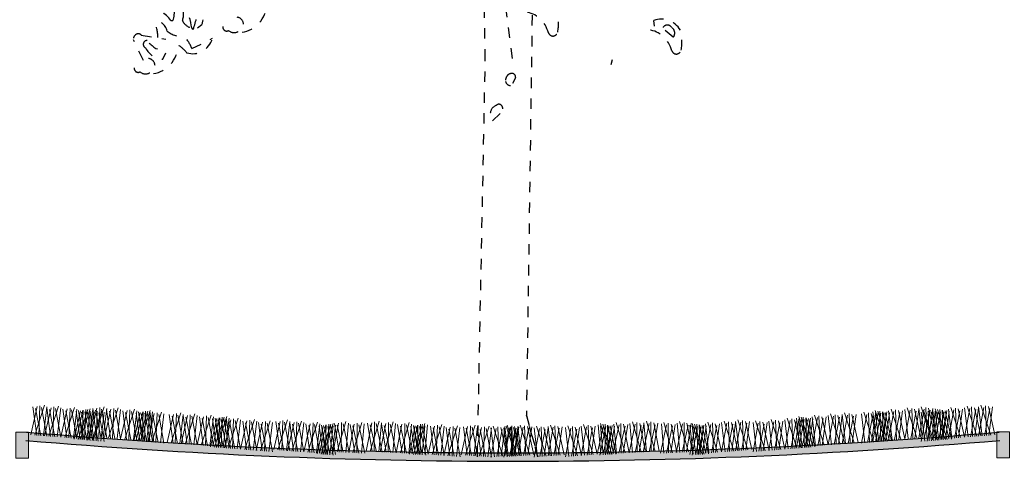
# Model space of a CAD drawing. Header units: metres. Extents: x 104013 to 108981, y 427946 to 428479.
# Tile 59 of 256: x 108739.17 to 108748.63, y 428229.35 to 428233.6. Entities that reach past the tile are written whole.
import ezdxf

# ---------------------------------------------------------------- set-up
doc = ezdxf.new("R2010")
doc.units = ezdxf.units.M
doc.linetypes.add('DASHED2', pattern=[0.375, 0.25, -0.125])
doc.layers.add('N-WE-GR-GRAS_GAZON-V', color=7, linetype='Continuous', lineweight=18, true_color=0xdbffb8)
doc.layers.add('N-WE-GR-HEESTER-SD', color=7, linetype='Continuous', lineweight=0, true_color=0x00c700)
for name, color, linetype, lineweight in [('N-WE-IE-MEUBILAIR_WEGMEUBILAIR_LICHTMAST-SD', 251, 'Continuous', 25), ('N-WE-VH-VERHARDING-GD', 7, 'Continuous', 25), ('N-XX-VH-KANTOPSLUITING_OPSLUITBAND-SD', 150, 'Continuous', 0)]:
    doc.layers.add(name, color=color, linetype=linetype, lineweight=lineweight)

# ---------------------------------------------------------------- blocks, each defined once
blk = doc.blocks.new('bloemrijkmengsel')
for points in [[(0.0394, 0.001), (0.1028, 0.2972)], [(0.0786, 0.0019), (0.0597, 0.286)], [(0.1224, 0.003), (0.1269, 0.2842)], [(0.0579, 0.0014), (-0.0067, 0.27)], [(0, 0), (0.0333, 0.276)], [(0.0988, 0.0024), (0.021, 0.2569)], [(0.1557, 0.0038), (0.0769, 0.2727)]]:
    blk.add_lwpolyline(points)
blk = doc.blocks.new('opsluitband 12')
blk.add_hatch(color=253).paths.add_polyline_path([(-0.1, -0.25), (0.02, -0.25), (0.02, 0), (-0.1, 0)])
at = {"flags": 128}
blk.add_lwpolyline([(-0.1, -0.25), (0.02, -0.25), (0.02, 0), (-0.1, 0)], close=True, dxfattribs=at)

msp = doc.modelspace()

# ---------------------------------------------------------------- hatches: boundary and pattern name
at = {"layer": 'N-WE-GR-GRAS_GAZON-V', "true_color": 0xbaff75}
h = msp.add_hatch(color=71, dxfattribs=at)
h.dxf.hatch_style = 1
h.paths.add_polyline_path([(108748.5882, 428229.5546), (108748.5813, 428229.6343, -0.042781), (108739.2313, 428229.6343), (108739.2245, 428229.5546, 0.042781)])

# ---------------------------------------------------------------- linework, layer by layer
at = {"layer": 'N-WE-IE-MEUBILAIR_WEGMEUBILAIR_LICHTMAST-SD', "linetype": 'DASHED2', "ltscale": 0.2}
for p, q in [((108743.9037, 428233.2243), (108743.7575, 428234.3612)), ((108743.6429, 428233.2138), (108743.6278, 428234.0216)), ((108740.6199, 428233.5867), (108740.6406, 428233.5867)), ((108744.093, 428233.6396), (108744.0381, 428229.7949)), ((108745.2699, 428233.5349), (108745.263, 428233.5888)), ((108740.8343, 428233.5022), (108740.8205, 428233.5175)), ((108740.8758, 428233.5175), (108740.9174, 428233.5483)), ((108745.4498, 428233.4273), (108745.3667, 428233.4965)), ((108740.357, 428233.2024), (108740.2601, 428233.4022)), ((108740.3362, 428233.4483), (108740.5714, 428233.4099)), ((108740.8205, 428233.3177), (108741.0211, 428233.4176)), ((108740.5438, 428233.2177), (108740.5714, 428233.2792)), ((108743.5672, 428229.3983), (108743.6429, 428233.2138)), ((108744.8619, 428233.2101), (108744.8481, 428233.1639)), ((108743.9071, 428232.9871), (108743.9348, 428233.0409)), ((108743.7134, 428232.6258), (108743.8172, 428232.7258)), ((108744.0381, 428229.7949), (108744.148, 428229.3983)), ((108744.148, 428229.3983), (108744.0381, 428229.7949)), ((108744.0381, 428229.7949), (108744.0381, 428229.7949))]:
    msp.add_line(p, q, dxfattribs=at)
for centre, major_axis, start_param, end_param in [((108740.3635, 428233.4508), (0, 0.5122), -1.44005, -0.607965), ((108740.4296, 428233.6751), (0, 0.2506), 4.35185, 5.279091), ((108740.6, 428233.6521), (0, 0.1591), 4.28926, 6.14385), ((108740.4112, 428233.4114), (0, 0.2907), -0.923493, 0.02217), ((108739.6475, 428234.0058), (0, 1.4116), 4.347585, 4.528858), ((108741.0831, 428233.5241), (0, 0.1858), 0.039665, 1.440284), ((108741.2709, 428233.7835), (0, 0.3099), 3.265972, 4.588009), ((108740.4648, 428233.4478), (0, 0.1394), -1.287702, 0.087602), ((108740.2258, 428233.427), (0, 0.2995), 4.706574, 5.274803), ((108740.8378, 428233.6521), (0, 0.1359), 2.072428, 2.999668), ((108741.254, 428233.5465), (0, 0.0728), -1.483457, 0.765916), ((108744.0079, 428233.3905), (0, 0.2797), -1.284581, -0.080052), ((108743.9854, 428233.5577), (0, 0.4014), 4.510451, 4.994284), ((108745.3356, 428233.353), (0, 0.2492), -0.957113, 0.329871), ((108740.7364, 428233.7192), (0, 0.2867), 2.516071, 3.199526), ((108741.1567, 428233.5291), (0, 0.0423), 1.552636, 3.61335), ((108741.2282, 428233.5762), (0, 0.1039), 2.52453, 4.486614), ((108745.1944, 428233.2177), (0, 0.2797), -1.284581, -0.080052), ((108745.393, 428233.486), (0, 0.0583), -0.956725, 1.110269), ((108745.4106, 428233.4675), (0, 0.0592), 3.967799, 5.787276), ((108745.1719, 428233.3848), (0, 0.4014), 4.510451, 4.994284), ((108740.3064, 428233.4085), (0, 0.0518), -0.694182, 1.692876), ((108740.387, 428233.3594), (0, 0.0355), -0.141891, 2.846146), ((108740.5783, 428233.2216), (0, 0.2857), -1.227747, -0.737841), ((108740.8318, 428233.4923), (0, 0.2232), 2.839507, 4.370974), ((108744.2931, 428233.4923), (0, 0.0536), 2.010127, 4.426603), ((108740.5382, 428233.4191), (0, 0.2015), 2.054932, 3.172104), ((108740.6621, 428233.6878), (0, 0.4208), 2.421496, 2.899915), ((108740.4192, 428233.3869), (0, 0.3099), 3.265972, 4.588009), ((108740.5472, 428233.0601), (0, 0.3323), -0.85085, -0.520609), ((108745.4796, 428233.3194), (0, 0.0536), 2.010127, 4.426603), ((108740.4024, 428233.1499), (0, 0.0728), -1.483457, 0.765916), ((108740.3051, 428233.1324), (0, 0.0423), 1.552636, 3.61335), ((108740.3765, 428233.1795), (0, 0.1039), 2.52453, 4.486614), ((108743.8972, 428233.0128), (0, 0.0667), -0.049622, 1.725585), ((108743.9002, 428233.0409), (0, 0.0384), -1.570773, -0.000023), ((108743.8835, 428233.0164), (0, 0.0524), 1.839052, 3.203634), ((108743.7683, 428232.6879), (0, 0.087), 0.261823, 2.365122), ((108743.7737, 428232.7429), (0, 0.0407), 4.66945, 7.060472)]:
    msp.add_ellipse(centre, major_axis=major_axis, ratio=0.9, start_param=start_param, end_param=end_param, dxfattribs=at)
at = {"layer": 'N-WE-VH-VERHARDING-GD', "flags": 128}
for points in [[(108739.2313, 428229.6343, 0.042781), (108748.5813, 428229.6343)], [(108739.2313, 428229.6343, 0.042781), (108748.5813, 428229.6343)], [(108739.2245, 428229.5546, 0.042781), (108748.5882, 428229.5546, 0.042781)]]:
    msp.add_lwpolyline(points, format="xyb", dxfattribs=at)

# ---------------------------------------------------------------- block references
at = {"layer": 'N-WE-GR-HEESTER-SD'}
for p, rotation in [((108739.2726, 428229.6081), 354.1416983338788), ((108739.4067, 428229.5977), 354.1416983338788), ((108739.8479, 428229.5928), 354.1416983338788), ((108739.562, 428229.5857), 354.1416983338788), ((108739.6893, 428229.5672), 354.1416983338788), ((108739.7128, 428229.5739), 354.1416983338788), ((108739.8234, 428229.5568), 354.1416983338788), ((108739.982, 428229.5823), 354.1416983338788), ((108740.1373, 428229.5703), 354.1416983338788), ((108740.2646, 428229.5518), 354.1416983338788), ((108740.2881, 428229.5586), 354.1416983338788), ((108740.3987, 428229.5414), 354.1416983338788), ((108740.5842, 428229.5338), 354.1416983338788), ((108740.7184, 428229.5234), 354.1416983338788), ((108740.8736, 428229.5113), 354.1416983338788), ((108741.0244, 428229.4996), 354.1416983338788), ((108741.0009, 428229.4928), 354.1416983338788), ((108741.1351, 428229.4824), 354.1416983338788), ((108741.2904, 428229.4703), 354.1416983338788), ((108741.4411, 428229.4586), 354.1416983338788), ((108741.6085, 428229.4664), 354.1416983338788), ((108741.7427, 428229.4559), 354.1416983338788), ((108741.898, 428229.4439), 354.1416983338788), ((108742.0253, 428229.4254), 354.1416983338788), ((108742.0488, 428229.4322), 354.1416983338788), ((108742.1788, 428229.4464), 355.7331551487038), ((108742.3299, 428229.4389), 355.7331551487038), ((108742.497, 428229.4513), 355.7331551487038), ((108742.6314, 428229.4446), 355.7331551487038), ((108742.7869, 428229.4368), 355.7331551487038), ((108742.9147, 428229.4219), 355.7331551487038), ((108742.938, 428229.4293), 355.7331551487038), ((108743.0935, 428229.4216), 354.1416983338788), ((108743.2443, 428229.4099), 354.1416983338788), ((108743.4117, 428229.4176), 354.1416983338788), ((108743.5459, 428229.4072), 354.1416983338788)]:
    msp.add_blockref('bloemrijkmengsel', p, dxfattribs=dict(at, rotation=rotation))
at = {"layer": 'N-WE-GR-HEESTER-SD', "xscale": -1}
for p, rotation in [((108747.9648, 428229.5928), 5.858301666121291), ((108748.406, 428229.5977), 5.858301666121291), ((108748.5401, 428229.6081), 5.858301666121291), ((108746.7883, 428229.4996), 5.858301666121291), ((108746.9391, 428229.5113), 5.858301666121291), ((108747.0943, 428229.5234), 5.858301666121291), ((108747.2285, 428229.5338), 5.858301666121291), ((108747.414, 428229.5414), 5.858301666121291), ((108747.5246, 428229.5586), 5.858301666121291), ((108747.5481, 428229.5518), 5.858301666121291), ((108747.6754, 428229.5703), 5.858301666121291), ((108747.8307, 428229.5823), 5.858301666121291), ((108747.9893, 428229.5568), 5.858301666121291), ((108748.0999, 428229.5739), 5.858301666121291), ((108748.1234, 428229.5672), 5.858301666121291), ((108748.2507, 428229.5857), 5.858301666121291), ((108743.8519, 428229.4072), 5.858301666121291), ((108743.9755, 428229.4072), 5.858301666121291), ((108743.986, 428229.4176), 5.858301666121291), ((108744.1096, 428229.4176), 5.858301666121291), ((108744.2668, 428229.4072), 5.858301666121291), ((108744.401, 428229.4176), 5.858301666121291), ((108744.5684, 428229.4099), 5.858301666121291), ((108744.7192, 428229.4216), 5.858301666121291), ((108744.8747, 428229.4293), 4.266844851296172), ((108744.898, 428229.4219), 4.266844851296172), ((108745.0258, 428229.4368), 4.266844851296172), ((108745.1813, 428229.4446), 4.266844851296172), ((108745.3157, 428229.4513), 4.266844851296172), ((108745.4828, 428229.4389), 4.266844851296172), ((108745.6339, 428229.4464), 4.266844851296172), ((108745.7639, 428229.4322), 5.858301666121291), ((108745.7874, 428229.4254), 5.858301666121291), ((108745.9147, 428229.4439), 5.858301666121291), ((108746.07, 428229.4559), 5.858301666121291), ((108746.2042, 428229.4664), 5.858301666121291), ((108746.3716, 428229.4586), 5.858301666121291), ((108746.5223, 428229.4703), 5.858301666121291), ((108746.6776, 428229.4824), 5.858301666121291), ((108746.8118, 428229.4928), 5.858301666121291)]:
    msp.add_blockref('bloemrijkmengsel', p, dxfattribs=dict(at, rotation=rotation))
at = {"layer": 'N-XX-VH-KANTOPSLUITING_OPSLUITBAND-SD'}
for p in [(108739.2313, 428229.6343), (108748.6613, 428229.6382)]:
    msp.add_blockref('opsluitband 12', p, dxfattribs=at)

doc.saveas('drawing.dxf')
